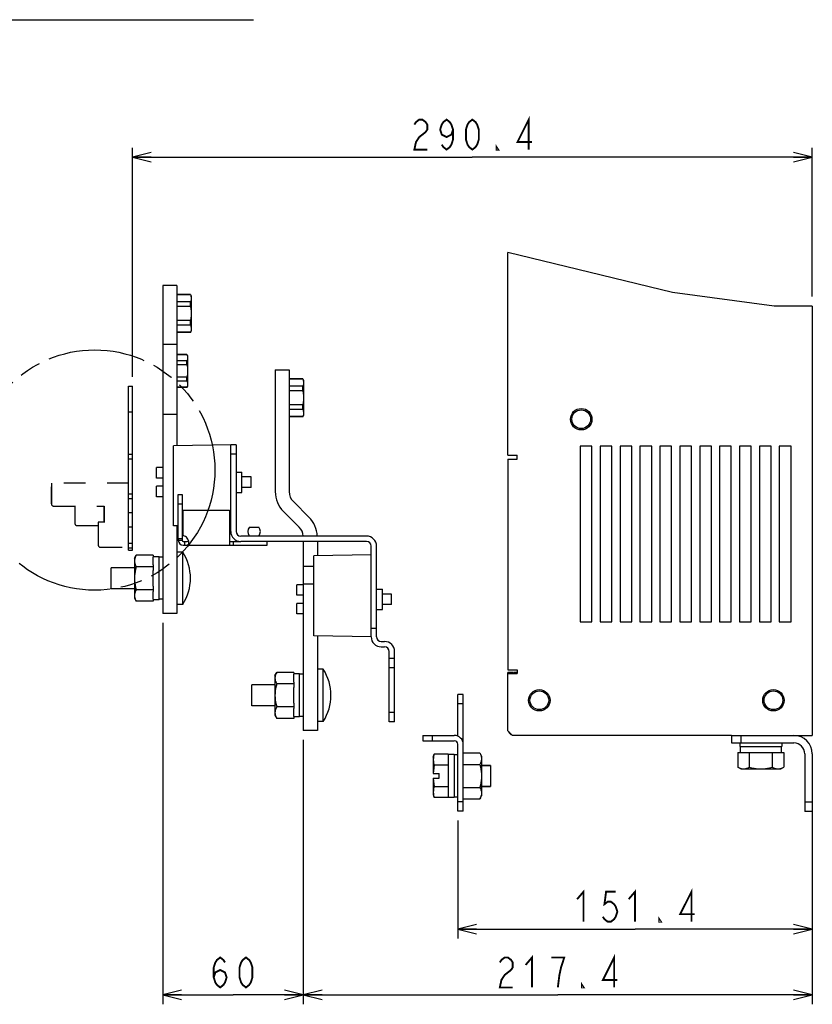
# Model space of a CAD drawing. Extents: x 27 to 410, y 33 to 287.
# Tile 29 of 31: x 323 to 408, y 55 to 161. Entities that reach past the tile are written whole.
import ezdxf

# ---------------------------------------------------------------- set-up
doc = ezdxf.new("R2010")
doc.units = 0
doc.header["$LTSCALE"] = 23.1
doc.linetypes.add('HIDDEN', pattern=[0.2, 0.1, -0.1])
doc.linetypes.add('PHANTOM', pattern=[0.8, 0.45, -0.05, 0.1, -0.05, 0.1, -0.05])
doc.layers.get('0').update_dxf_attribs({"linetype": 'CONTINUOUS'})
for name, color, linetype in [('ALL_AXIS', 7, 'CONTINUOUS'), ('ALL_CHAMFER_FEAT', 7, 'CONTINUOUS'), ('ALL_DIM', 7, 'CONTINUOUS'), ('ALL_FEATURES', 7, 'CONTINUOUS'), ('ALL_NOTE', 7, 'CONTINUOUS'), ('DEFAULT_3', 7, 'PHANTOM')]:
    doc.layers.add(name, color=color, linetype=linetype)
doc.dimstyles.get("Standard").update_dxf_attribs({"dimtxt": 2.5, "dimasz": 2.5, "dimexe": 1.25, "dimexo": 0.625, "dimtad": 1, "dimcen": 2.5, "dimazin": 3, "dimtfac": 1, "dimtmove": 0, "dimatfit": 3})

# ---------------------------------------------------------------- blocks, each defined once
blk = doc.blocks.new('_OPEN')
at = {"color": 0, "linetype": 'BYBLOCK'}
for p, q in [((0, 0), (-1, 0.25)), ((-1, -0.25), (0, 0)), ((-1, 0), (0, 0))]:
    blk.add_line(p, q, dxfattribs=at)
blk = doc.blocks.new('*D24')
at = {"layer": 'ALL_DIM', "color": 2, "linetype": 'CONTINUOUS'}
for p, q in [((370, 75.07), (370, 62.46)), ((407.85, 75.02), (407.85, 62.46)), ((370, 63.46), (388.93, 63.46)), ((407.85, 63.46), (388.93, 63.46))]:
    blk.add_line(p, q, dxfattribs=at)
at = {"layer": 'ALL_DIM', "color": 2, "linetype": 'CONTINUOUS', "xscale": 2, "yscale": 2, "zscale": 2, "rotation": 180}
blk.add_blockref('_OPEN', (370, 63.46), dxfattribs=at)
at = {"layer": 'ALL_DIM', "color": 2, "linetype": 'CONTINUOUS', "xscale": 2, "yscale": 2, "zscale": 2}
blk.add_blockref('_OPEN', (407.85, 63.46), dxfattribs=at)
blk = doc.blocks.new('*D25')
at = {"layer": 'ALL_DIM', "color": 2, "linetype": 'CONTINUOUS'}
for p, q in [((353.5, 83.67), (353.5, 55.44)), ((407.85, 76.02), (407.85, 55.44)), ((353.5, 56.44), (380.68, 56.44)), ((407.85, 56.44), (380.68, 56.44))]:
    blk.add_line(p, q, dxfattribs=at)
at = {"layer": 'ALL_DIM', "color": 2, "linetype": 'CONTINUOUS', "xscale": 2, "yscale": 2, "zscale": 2, "rotation": 180}
blk.add_blockref('_OPEN', (353.5, 56.44), dxfattribs=at)
at = {"layer": 'ALL_DIM', "color": 2, "linetype": 'CONTINUOUS', "xscale": 2, "yscale": 2, "zscale": 2}
blk.add_blockref('_OPEN', (407.85, 56.44), dxfattribs=at)
blk = doc.blocks.new('*D26')
at = {"layer": 'ALL_DIM', "color": 2, "linetype": 'CONTINUOUS'}
for p, q in [((338.5, 96.17), (338.5, 55.44)), ((353.5, 83.67), (353.5, 55.44)), ((338.5, 56.44), (346, 56.44)), ((353.5, 56.44), (346, 56.44))]:
    blk.add_line(p, q, dxfattribs=at)
at = {"layer": 'ALL_DIM', "color": 2, "linetype": 'CONTINUOUS', "xscale": 2, "yscale": 2, "zscale": 2, "rotation": 180}
blk.add_blockref('_OPEN', (338.5, 56.44), dxfattribs=at)
at = {"layer": 'ALL_DIM', "color": 2, "linetype": 'CONTINUOUS', "xscale": 2, "yscale": 2, "zscale": 2}
blk.add_blockref('_OPEN', (353.5, 56.44), dxfattribs=at)
blk = doc.blocks.new('*D27')
at = {"layer": 'ALL_DIM', "color": 2, "linetype": 'CONTINUOUS'}
for p, q in [((335.25, 122.42), (335.25, 146.87)), ((407.85, 130.97), (407.85, 146.87)), ((335.25, 145.87), (371.55, 145.87)), ((407.85, 145.87), (371.55, 145.87))]:
    blk.add_line(p, q, dxfattribs=at)
at = {"layer": 'ALL_DIM', "color": 2, "linetype": 'CONTINUOUS', "xscale": 2, "yscale": 2, "zscale": 2, "rotation": 180}
blk.add_blockref('_OPEN', (335.25, 145.87), dxfattribs=at)
at = {"layer": 'ALL_DIM', "color": 2, "linetype": 'CONTINUOUS', "xscale": 2, "yscale": 2, "zscale": 2}
blk.add_blockref('_OPEN', (407.85, 145.87), dxfattribs=at)

msp = doc.modelspace()

# ---------------------------------------------------------------- linework, layer by layer
at = {"color": 7, "linetype": 'CONTINUOUS'}
for p, q in [((382.809, 133.884), (375.352, 135.669)), ((392.914, 131.415), (382.809, 133.884)), ((403.771, 129.961), (392.914, 131.415)), ((407.852, 129.961), (403.771, 129.961)), ((370.577, 82.269), (372.338, 82.269)), ((372.338, 82.269), (372.527, 81.941)), ((370.577, 81.042), (372.338, 81.042)), ((372.527, 81.941), (372.527, 77.691)), ((370.577, 78.589), (372.338, 78.589)), ((370.577, 77.362), (372.338, 77.362)), ((372.338, 77.362), (372.527, 77.691))]:
    msp.add_line(p, q, dxfattribs=at)
for points in [[(372.338, 82.269), (372.405, 82.141), (372.458, 82.018), (372.496, 81.897), (372.52, 81.776), (372.527, 81.656)], [(372.527, 81.656), (372.52, 81.536), (372.496, 81.415), (372.458, 81.294), (372.405, 81.17), (372.338, 81.042)], [(372.338, 81.042), (372.405, 80.787), (372.458, 80.54), (372.496, 80.297), (372.52, 80.056), (372.527, 79.816)], [(372.527, 79.816), (372.52, 79.575), (372.496, 79.334), (372.458, 79.091), (372.405, 78.845), (372.338, 78.589)], [(372.338, 78.589), (372.405, 78.461), (372.458, 78.337), (372.496, 78.216), (372.52, 78.096), (372.527, 77.975)], [(372.527, 77.975), (372.52, 77.855), (372.496, 77.734), (372.458, 77.613), (372.405, 77.49), (372.338, 77.362)]]:
    msp.add_lwpolyline(points, dxfattribs=at)
at = {"layer": 'ALL_AXIS', "color": 7, "linetype": 'CONTINUOUS'}
for p, q in [((341.444, 131.186), (341.527, 131.041)), ((341.527, 131.041), (341.527, 127.291)), ((341.444, 127.146), (341.527, 127.291)), ((341.08, 124.791), (341.152, 124.666)), ((341.152, 124.666), (341.152, 121.416)), ((353.444, 122.186), (353.527, 122.041)), ((353.527, 122.041), (353.527, 118.291)), ((334.852, 103.916), (334.852, 121.416)), ((334.852, 121.416), (335.252, 121.416)), ((335.252, 103.916), (335.252, 121.416)), ((341.08, 121.29), (341.152, 121.416)), ((334.852, 118.666), (335.252, 118.666)), ((353.444, 118.146), (353.527, 118.291)), ((334.852, 114.166), (335.252, 114.166)), ((334.852, 113.666), (335.252, 113.666)), ((337.827, 111.606), (337.827, 112.726)), ((338.502, 112.726), (337.827, 112.726)), ((338.502, 111.606), (337.827, 111.606)), ((346.327, 112.253), (346.952, 112.253)), ((346.952, 110.078), (346.952, 112.253)), ((347.927, 111.726), (346.952, 111.726)), ((347.927, 110.606), (347.927, 111.726)), ((337.827, 109.606), (337.827, 110.726)), ((338.502, 110.726), (337.827, 110.726)), ((347.927, 110.606), (346.952, 110.606)), ((334.852, 109.916), (335.252, 109.916)), ((334.852, 109.416), (335.252, 109.416)), ((338.502, 109.606), (337.827, 109.606)), ((346.327, 110.078), (346.952, 110.078)), ((334.852, 107.916), (335.252, 107.916)), ((334.852, 106.416), (335.252, 106.416)), ((347.752, 106.366), (348.752, 106.366)), ((340.552, 105.116), (340.552, 104.966)), ((334.852, 104.666), (335.252, 104.666)), ((334.852, 104.166), (335.252, 104.166)), ((340.677, 104.841), (340.849, 104.841)), ((334.852, 103.916), (335.252, 103.916)), ((335.477, 103.041), (335.667, 103.369)), ((335.477, 103.041), (335.477, 98.791)), ((337.477, 103.369), (335.667, 103.369)), ((338.102, 103.216), (337.477, 103.216)), ((337.477, 102.333), (337.477, 103.165)), ((338.102, 98.616), (338.102, 103.216)), ((338.502, 103.166), (338.102, 103.166)), ((340.627, 103.703), (340.002, 103.703)), ((340.627, 98.128), (340.627, 103.703)), ((333.002, 99.788), (333.002, 102.044)), ((335.477, 102.044), (333.002, 102.044)), ((337.477, 102.142), (335.667, 102.142)), ((337.477, 100.072), (337.477, 101.759)), ((352.827, 99.106), (352.827, 100.226)), ((353.502, 100.226), (352.827, 100.226)), ((335.477, 99.787), (333.002, 99.787)), ((335.477, 98.791), (335.667, 98.462)), ((337.477, 99.689), (335.667, 99.689)), ((337.477, 98.667), (337.477, 99.498)), ((353.502, 99.106), (352.827, 99.106)), ((361.327, 99.753), (361.952, 99.753)), ((361.952, 97.578), (361.952, 99.753)), ((362.927, 99.226), (361.952, 99.226)), ((362.927, 98.106), (362.927, 99.226)), ((337.477, 98.462), (335.667, 98.462)), ((338.102, 98.616), (337.477, 98.616)), ((338.502, 98.666), (338.102, 98.666)), ((340.627, 98.128), (340.002, 98.128)), ((352.827, 97.106), (352.827, 98.226)), ((353.502, 98.226), (352.827, 98.226)), ((362.927, 98.106), (361.952, 98.106)), ((353.502, 97.106), (352.827, 97.106)), ((361.327, 97.578), (361.952, 97.578)), ((350.477, 90.541), (350.667, 90.869)), ((350.477, 90.541), (350.477, 86.291)), ((352.477, 90.869), (350.667, 90.869)), ((353.102, 90.716), (352.477, 90.716)), ((352.477, 89.833), (352.477, 90.665)), ((353.102, 86.116), (353.102, 90.716)), ((353.502, 90.666), (353.102, 90.666)), ((355.627, 91.203), (355.002, 91.203)), ((355.627, 85.628), (355.627, 91.203)), ((375.927, 90.741), (375.927, 90.841)), ((348.002, 87.288), (348.002, 89.544)), ((350.477, 89.544), (348.002, 89.544)), ((352.477, 89.642), (350.667, 89.642)), ((352.477, 87.572), (352.477, 89.259)), ((350.477, 87.287), (348.002, 87.287)), ((350.477, 86.291), (350.667, 85.962)), ((352.477, 87.189), (350.667, 87.189)), ((352.477, 86.167), (352.477, 86.998)), ((352.477, 85.962), (350.667, 85.962)), ((353.102, 86.116), (352.477, 86.116)), ((353.502, 86.166), (353.102, 86.166)), ((355.627, 85.628), (355.002, 85.628)), ((400.102, 83.341), (400.102, 82.941)), ((404.602, 83.341), (404.602, 82.941)), ((367.377, 81.816), (367.46, 82.125)), ((368.977, 82.125), (367.46, 82.125)), ((369.602, 82.116), (368.977, 82.116)), ((368.977, 82.116), (368.977, 80.97)), ((369.602, 82.116), (369.602, 77.516)), ((370.002, 82.066), (369.602, 82.066)), ((399.899, 82.316), (404.806, 82.316)), ((399.899, 82.316), (399.899, 80.755)), ((400.102, 82.941), (404.602, 82.941)), ((400.165, 82.941), (400.165, 82.316)), ((401.126, 82.316), (401.126, 80.755)), ((403.579, 82.316), (403.579, 80.755)), ((404.54, 82.941), (404.54, 82.316)), ((404.806, 82.316), (404.806, 80.755)), ((367.377, 81.816), (367.377, 81.548)), ((368.977, 80.97), (367.46, 80.97)), ((368.977, 80.944), (368.977, 78.687)), ((372.527, 80.944), (373.477, 80.944)), ((373.477, 80.944), (373.477, 78.687)), ((400.227, 80.566), (399.899, 80.755)), ((400.228, 80.566), (404.477, 80.566)), ((404.477, 80.566), (404.806, 80.755)), ((367.377, 78.084), (367.377, 77.816)), ((367.377, 77.816), (367.46, 77.506)), ((368.977, 78.661), (367.46, 78.661)), ((368.977, 78.661), (368.977, 77.516)), ((372.527, 78.687), (373.477, 78.687)), ((368.977, 77.506), (367.46, 77.506)), ((369.602, 77.516), (368.977, 77.516)), ((370.002, 77.566), (369.602, 77.566))]:
    msp.add_line(p, q, dxfattribs=at)
at = {"layer": 'ALL_AXIS', "color": 8, "linetype": 'HIDDEN'}
for p, q in [((326.602, 111.066), (326.602, 108.866)), ((334.852, 111.066), (326.602, 111.066)), ((326.852, 108.616), (332.227, 108.616)), ((329.102, 108.616), (329.102, 106.791)), ((332.227, 106.891), (332.227, 108.616)), ((329.352, 106.541), (331.602, 106.541)), ((331.602, 106.891), (331.602, 104.466)), ((332.227, 106.891), (331.602, 106.891)), ((331.852, 104.216), (334.852, 104.216))]:
    msp.add_line(p, q, dxfattribs=at)
at = {"layer": 'ALL_AXIS', "color": 3, "linetype": 'CONTINUOUS'}
for p, q in [((340.677, 105.436), (340.677, 108.191)), ((340.152, 105.116), (340.152, 104.966)), ((340.677, 104.441), (340.849, 104.441)), ((375.352, 90.741), (375.352, 90.841)), ((375.977, 90.841), (375.977, 90.741))]:
    msp.add_line(p, q, dxfattribs=at)
at = {"layer": 'ALL_AXIS', "color": 7, "linetype": 'CONTINUOUS'}
for points in [[(335.667, 103.369), (335.6, 103.241), (335.547, 103.118), (335.509, 102.997), (335.485, 102.876), (335.477, 102.756)], [(335.477, 102.756), (335.485, 102.636), (335.509, 102.515), (335.547, 102.394), (335.6, 102.27), (335.667, 102.142)], [(335.667, 102.142), (335.6, 101.888), (335.547, 101.641), (335.509, 101.399), (335.485, 101.157), (335.477, 100.916)], [(335.477, 100.916), (335.485, 100.673), (335.509, 100.43), (335.547, 100.188), (335.6, 99.942), (335.667, 99.689)], [(335.667, 99.689), (335.6, 99.561), (335.547, 99.437), (335.509, 99.316), (335.485, 99.196), (335.477, 99.075)], [(335.477, 99.075), (335.485, 98.955), (335.509, 98.834), (335.547, 98.713), (335.6, 98.59), (335.667, 98.462)], [(350.667, 90.869), (350.6, 90.741), (350.547, 90.618), (350.509, 90.497), (350.485, 90.376), (350.477, 90.256)], [(350.477, 90.256), (350.485, 90.136), (350.509, 90.015), (350.547, 89.894), (350.6, 89.77), (350.667, 89.642)], [(350.667, 89.642), (350.6, 89.388), (350.547, 89.141), (350.509, 88.899), (350.485, 88.657), (350.477, 88.416)], [(350.477, 88.416), (350.485, 88.173), (350.509, 87.93), (350.547, 87.688), (350.6, 87.442), (350.667, 87.189)], [(350.667, 87.189), (350.6, 87.061), (350.547, 86.937), (350.509, 86.816), (350.485, 86.696), (350.477, 86.575)], [(350.477, 86.575), (350.485, 86.455), (350.509, 86.334), (350.547, 86.213), (350.6, 86.09), (350.667, 85.962)], [(367.46, 82.125), (367.415, 81.928), (367.387, 81.738), (367.377, 81.548)], [(367.377, 81.548), (367.387, 81.357), (367.415, 81.167), (367.46, 80.97)], [(399.899, 80.755), (400.027, 80.688), (400.15, 80.635), (400.271, 80.597), (400.392, 80.573), (400.512, 80.566)], [(400.512, 80.566), (400.633, 80.573), (400.753, 80.597), (400.874, 80.635), (400.998, 80.688), (401.126, 80.755)], [(401.126, 80.755), (401.38, 80.688), (401.626, 80.635), (401.869, 80.597), (402.11, 80.574), (402.352, 80.566)], [(402.352, 80.566), (402.595, 80.574), (402.838, 80.597), (403.08, 80.636), (403.326, 80.688), (403.579, 80.755)], [(403.579, 80.755), (403.707, 80.688), (403.831, 80.635), (403.952, 80.597), (404.072, 80.573), (404.193, 80.566)], [(404.193, 80.566), (404.313, 80.573), (404.434, 80.597), (404.555, 80.635), (404.678, 80.688), (404.806, 80.755)], [(367.46, 78.661), (367.415, 78.464), (367.387, 78.274), (367.377, 78.084)], [(367.377, 78.084), (367.387, 77.893), (367.415, 77.703), (367.46, 77.506)]]:
    msp.add_lwpolyline(points, dxfattribs=at)
for centre in [(383.177, 117.891), (378.702, 87.891), (403.702, 87.891)]:
    msp.add_circle(centre, 1, dxfattribs=at)
at = {"layer": 'ALL_AXIS', "color": 8, "linetype": 'HIDDEN'}
for centre in [(326.852, 108.866), (329.352, 106.791), (331.852, 104.466)]:
    msp.add_arc(centre, 0.25, 180, 270, dxfattribs=at)
at = {"layer": 'ALL_AXIS', "color": 7, "linetype": 'CONTINUOUS'}
for centre, radius, start, end in [((348.365, 105.891), 0.775, 142.22783, 217.77217), ((348.14, 105.891), 0.775, 322.22783, 37.77217), ((336.331, 100.916), 5.122, 327.02627, 32.97373), ((351.331, 88.416), 5.122, 327.02627, 32.97373)]:
    msp.add_arc(centre, radius, start, end, dxfattribs=at)
at = {"layer": 'ALL_AXIS', "color": 3, "linetype": 'CONTINUOUS'}
msp.add_arc((340.677, 104.836), 0.6, 74.94564, 90, dxfattribs=at)
at = {"layer": 'ALL_CHAMFER_FEAT', "color": 3, "linetype": 'CONTINUOUS'}
for p, q in [((399.227, 84.141), (405.877, 84.141)), ((407.852, 82.166), (407.852, 76.016))]:
    msp.add_line(p, q, dxfattribs=at)
at = {"layer": 'ALL_CHAMFER_FEAT', "color": 7, "linetype": 'CONTINUOUS'}
for p, q in [((399.227, 84.141), (399.227, 83.341)), ((400.227, 84.141), (400.227, 83.341)), ((399.227, 83.341), (405.877, 83.341)), ((407.052, 82.166), (407.052, 76.016)), ((407.852, 77.016), (407.052, 77.016)), ((407.852, 76.016), (407.052, 76.016))]:
    msp.add_line(p, q, dxfattribs=at)
at = {"layer": 'ALL_DIM', "color": 2, "linetype": 'CONTINUOUS', "const_width": 0.2}
for points in [[(377.572, 146.668), (377.572, 149.868), (376.369, 147.468), (377.916, 147.468)], [(365.36, 149.334), (365.532, 149.601), (365.876, 149.868), (366.22, 149.868), (366.564, 149.601), (366.736, 149.334), (366.736, 148.801), (366.564, 148.534)], [(369.488, 148.801), (369.316, 148.268), (368.801, 148.001), (368.285, 148.268), (368.112, 148.801), (368.285, 149.334), (368.456, 149.601), (368.801, 149.868), (369.144, 149.601), (369.316, 149.334), (369.488, 148.801), (369.488, 147.734), (369.316, 147.201), (369.144, 146.934), (368.801, 146.668), (368.456, 146.934), (368.285, 147.201)], [(371.552, 146.668), (371.208, 146.934), (371.036, 147.201), (370.864, 147.734), (370.864, 148.801), (371.036, 149.334), (371.208, 149.601), (371.552, 149.868), (371.896, 149.601), (372.068, 149.334), (372.24, 148.801), (372.24, 147.734), (372.068, 147.201), (371.896, 146.934), (371.552, 146.668)], [(366.564, 148.534), (365.876, 148.001), (365.532, 147.468), (365.36, 146.668), (366.736, 146.668)], [(374.304, 146.668), (374.132, 146.668), (374.132, 146.934), (374.304, 146.668)], [(382.735, 66.657), (383.423, 67.457), (383.423, 64.257)], [(386.864, 67.457), (385.831, 67.457), (385.659, 66.123), (386.003, 66.39), (386.348, 66.39), (386.691, 66.123), (386.864, 65.857), (387.035, 65.323), (386.864, 64.79), (386.691, 64.523), (386.348, 64.257), (386.003, 64.257), (385.659, 64.523), (385.487, 64.79)], [(388.239, 66.657), (388.927, 67.457), (388.927, 64.257)], [(394.948, 64.257), (394.948, 67.457), (393.743, 65.057), (395.291, 65.057)], [(391.679, 64.257), (391.507, 64.257), (391.507, 64.523), (391.679, 64.257)], [(343.938, 58.306), (344.11, 58.84), (344.626, 59.106), (345.142, 58.84), (345.314, 58.306), (345.142, 57.773), (344.971, 57.506), (344.626, 57.24), (344.282, 57.506), (344.11, 57.773), (343.938, 58.306), (343.938, 59.373), (344.11, 59.906), (344.282, 60.173), (344.626, 60.44), (344.971, 60.173), (345.142, 59.906)], [(347.379, 57.24), (347.034, 57.506), (346.863, 57.773), (346.69, 58.306), (346.69, 59.373), (346.863, 59.906), (347.034, 60.173), (347.379, 60.44), (347.722, 60.173), (347.894, 59.906), (348.066, 59.373), (348.066, 58.306), (347.894, 57.773), (347.722, 57.506), (347.379, 57.24)], [(374.485, 59.906), (374.657, 60.173), (375.002, 60.44), (375.345, 60.44), (375.689, 60.173), (375.861, 59.906), (375.861, 59.373), (375.689, 59.106)], [(377.237, 59.64), (377.925, 60.44), (377.925, 57.24)], [(380.678, 57.24), (380.849, 58.573), (381.021, 59.373), (381.194, 59.906), (381.365, 60.44), (379.989, 60.44)], [(386.697, 57.24), (386.697, 60.44), (385.494, 58.04), (387.041, 58.04)], [(375.689, 59.106), (375.002, 58.573), (374.657, 58.04), (374.485, 57.24), (375.861, 57.24)], [(383.429, 57.24), (383.257, 57.24), (383.257, 57.506), (383.429, 57.24)]]:
    msp.add_lwpolyline(points, dxfattribs=at)
at = {"layer": 'ALL_FEATURES', "color": 3, "linetype": 'CONTINUOUS'}
for p, q in [((375.352, 114.041), (375.352, 135.669)), ((340.002, 132.166), (340.002, 115.065)), ((407.852, 129.961), (407.852, 84.141)), ((352.002, 123.166), (352.002, 110.158)), ((345.752, 105.916), (345.752, 115.166)), ((384.327, 115.016), (383.077, 115.016)), ((383.077, 115.016), (383.077, 96.266)), ((384.327, 96.266), (384.327, 115.016)), ((386.452, 115.016), (385.202, 115.016)), ((385.202, 115.016), (385.202, 96.266)), ((386.452, 96.266), (386.452, 115.016)), ((388.577, 115.016), (387.327, 115.016)), ((387.327, 115.016), (387.327, 96.266)), ((388.577, 96.266), (388.577, 115.016)), ((390.702, 115.016), (389.452, 115.016)), ((389.452, 115.016), (389.452, 96.266)), ((390.702, 96.266), (390.702, 115.016)), ((392.827, 115.016), (391.577, 115.016)), ((391.577, 115.016), (391.577, 96.266)), ((392.827, 96.266), (392.827, 115.016)), ((394.952, 115.016), (393.702, 115.016)), ((393.702, 115.016), (393.702, 96.266)), ((394.952, 96.266), (394.952, 115.016)), ((397.077, 115.016), (395.827, 115.016)), ((395.827, 115.016), (395.827, 96.266)), ((397.077, 96.266), (397.077, 115.016)), ((399.202, 115.016), (397.952, 115.016)), ((397.952, 115.016), (397.952, 96.266)), ((399.202, 96.266), (399.202, 115.016)), ((401.327, 115.016), (400.077, 115.016)), ((400.077, 115.016), (400.077, 96.266)), ((401.327, 96.266), (401.327, 115.016)), ((403.452, 115.016), (402.202, 115.016)), ((402.202, 115.016), (402.202, 96.266)), ((403.452, 96.266), (403.452, 115.016)), ((405.577, 115.016), (404.327, 115.016)), ((404.327, 115.016), (404.327, 96.266)), ((405.577, 96.266), (405.577, 115.016)), ((375.352, 114.041), (376.327, 114.041)), ((375.352, 113.641), (375.352, 91.141)), ((375.352, 113.641), (376.327, 113.641)), ((376.327, 113.641), (376.327, 114.041)), ((340.152, 105.116), (340.152, 109.841)), ((354.124, 107.416), (352.442, 109.098)), ((340.677, 108.191), (345.627, 108.191)), ((345.627, 108.191), (345.627, 104.441)), ((340.002, 106.516), (340.002, 97.166)), ((340.849, 104.441), (349.627, 104.441)), ((360.252, 104.841), (346.827, 104.841)), ((355.002, 104.841), (355.002, 103.315)), ((360.752, 94.666), (360.752, 104.341)), ((383.077, 96.266), (384.327, 96.266)), ((385.202, 96.266), (386.452, 96.266)), ((387.327, 96.266), (388.577, 96.266)), ((389.452, 96.266), (390.702, 96.266)), ((391.577, 96.266), (392.827, 96.266)), ((393.702, 96.266), (394.952, 96.266)), ((395.827, 96.266), (397.077, 96.266)), ((397.952, 96.266), (399.202, 96.266)), ((400.077, 96.266), (401.327, 96.266)), ((402.202, 96.266), (403.452, 96.266)), ((404.327, 96.266), (405.577, 96.266)), ((355.002, 94.766), (355.002, 84.666)), ((361.827, 93.591), (362.177, 93.591)), ((362.677, 85.591), (362.677, 93.091)), ((375.352, 91.141), (376.327, 91.141)), ((375.352, 90.741), (376.327, 90.741)), ((375.352, 84.641), (375.352, 90.741)), ((376.327, 90.841), (375.977, 90.841)), ((376.327, 91.141), (376.327, 90.741)), ((370.002, 84.06), (370.002, 88.516)), ((375.352, 84.641), (375.852, 84.141)), ((399.227, 84.141), (375.852, 84.141)), ((405.877, 84.141), (407.852, 84.141)), ((366.252, 83.566), (369.627, 83.566)), ((370.002, 76.066), (370.002, 83.191))]:
    msp.add_line(p, q, dxfattribs=at)
at = {"layer": 'ALL_FEATURES', "color": 7, "linetype": 'CONTINUOUS'}
for p, q in [((338.502, 132.166), (338.502, 97.166)), ((340.002, 132.166), (338.502, 132.166)), ((341.444, 131.186), (340.002, 131.186)), ((341.444, 131.165), (340.002, 131.165)), ((341.444, 130.414), (340.002, 130.414)), ((341.444, 131.186), (341.444, 131.165)), ((341.444, 129.917), (341.444, 130.414)), ((341.444, 129.917), (340.002, 129.917)), ((341.444, 128.414), (340.002, 128.414)), ((341.444, 127.918), (341.444, 128.414)), ((341.444, 127.918), (340.002, 127.918)), ((341.444, 127.166), (340.002, 127.166)), ((341.444, 127.166), (341.444, 127.146)), ((341.444, 127.146), (340.002, 127.146)), ((338.502, 125.916), (340.002, 125.916)), ((341.08, 124.791), (340.002, 124.791)), ((341.08, 124.774), (340.002, 124.774)), ((341.08, 124.122), (340.002, 124.122)), ((341.08, 124.791), (341.08, 124.774)), ((341.08, 123.692), (341.08, 124.122)), ((341.08, 123.692), (340.002, 123.692)), ((350.502, 123.166), (350.502, 110.158)), ((350.502, 123.166), (352.002, 123.166)), ((341.08, 122.389), (340.002, 122.389)), ((341.08, 121.959), (340.002, 121.959)), ((341.08, 121.959), (341.08, 122.389)), ((353.444, 122.186), (352.002, 122.186)), ((353.444, 122.165), (352.002, 122.165)), ((353.444, 122.186), (353.444, 122.165)), ((341.08, 121.308), (340.002, 121.308)), ((341.08, 121.29), (340.002, 121.29)), ((341.08, 121.308), (341.08, 121.29)), ((353.444, 121.414), (352.002, 121.414)), ((353.444, 120.917), (352.002, 120.917)), ((353.444, 120.917), (353.444, 121.414)), ((353.444, 119.414), (352.002, 119.414)), ((353.444, 118.918), (352.002, 118.918)), ((353.444, 118.918), (353.444, 119.414)), ((338.502, 118.416), (340.002, 118.416)), ((353.444, 118.166), (352.002, 118.166)), ((353.444, 118.146), (352.002, 118.146)), ((353.444, 118.166), (353.444, 118.146)), ((345.752, 115.166), (339.627, 115.059)), ((339.627, 106.523), (339.627, 115.059)), ((346.327, 115.166), (345.752, 115.166)), ((346.327, 115.166), (346.327, 105.916)), ((346.327, 114.166), (345.752, 114.166)), ((340.152, 109.841), (340.552, 109.841)), ((340.552, 109.841), (340.552, 105.116)), ((340.152, 108.841), (340.552, 108.841)), ((353.063, 106.355), (351.381, 108.037)), ((340.152, 106.513), (339.627, 106.523)), ((340.677, 106.504), (340.552, 106.506)), ((345.752, 106.416), (345.627, 106.418)), ((340.552, 105.116), (340.152, 105.116)), ((360.252, 105.416), (346.827, 105.416)), ((340.152, 104.966), (340.552, 104.966)), ((340.849, 104.441), (340.849, 104.841)), ((345.627, 104.841), (346.827, 104.841)), ((346.027, 104.841), (346.027, 104.441)), ((349.627, 104.441), (349.627, 104.841)), ((353.502, 104.841), (353.502, 84.666)), ((361.327, 94.666), (361.327, 104.341)), ((337.477, 103.369), (337.477, 103.165)), ((360.752, 103.416), (354.627, 103.309)), ((354.627, 94.773), (354.627, 103.309)), ((337.477, 102.333), (337.477, 101.759)), ((354.627, 102.166), (353.502, 102.166)), ((337.477, 100.072), (337.477, 99.498)), ((354.627, 100.291), (353.502, 100.291)), ((337.477, 98.667), (337.477, 98.462)), ((340.002, 97.166), (338.502, 97.166)), ((360.752, 94.666), (354.627, 94.773)), ((360.752, 95.591), (361.327, 95.591)), ((361.827, 94.166), (362.177, 94.166)), ((363.252, 85.591), (363.252, 93.091)), ((363.252, 92.341), (362.677, 92.341)), ((352.477, 90.869), (352.477, 90.665)), ((363.252, 91.341), (362.677, 91.341)), ((375.927, 90.841), (375.352, 90.841)), ((352.477, 89.833), (352.477, 89.259)), ((370.577, 88.516), (370.002, 88.516)), ((370.577, 76.066), (370.577, 88.516)), ((352.477, 87.572), (352.477, 86.998)), ((370.577, 87.516), (370.002, 87.516)), ((363.252, 86.591), (362.677, 86.591)), ((352.477, 86.167), (352.477, 85.962)), ((363.252, 85.591), (362.677, 85.591)), ((355.002, 84.666), (353.502, 84.666)), ((366.252, 84.141), (369.627, 84.141)), ((366.252, 84.141), (366.252, 83.566)), ((367.252, 84.141), (367.252, 83.566)), ((370.496, 83.566), (370.577, 83.566)), ((368.977, 82.125), (368.977, 82.116)), ((367.377, 81.548), (367.377, 80.066)), ((368.977, 81.003), (368.977, 80.914)), ((373.477, 80.944), (372.527, 80.944)), ((367.382, 80.066), (368.002, 80.066)), ((368.002, 79.566), (368.002, 80.066)), ((367.377, 79.566), (367.377, 78.084)), ((367.382, 79.566), (368.002, 79.566)), ((368.977, 78.717), (368.977, 78.628)), ((373.477, 78.687), (372.527, 78.687)), ((368.977, 77.516), (368.977, 77.506)), ((370.577, 77.066), (370.002, 77.066)), ((370.577, 76.066), (370.002, 76.066))]:
    msp.add_line(p, q, dxfattribs=at)
at = {"layer": 'ALL_FEATURES', "color": 8, "linetype": 'HIDDEN'}
for p, q in [((326.602, 108.866), (326.602, 110.666)), ((326.852, 108.616), (328.552, 108.616)), ((329.102, 108.616), (329.102, 106.916)), ((332.227, 108.616), (332.227, 106.866)), ((329.352, 106.541), (330.852, 106.541)), ((331.602, 104.641), (331.602, 104.466)), ((331.852, 104.216), (334.477, 104.216))]:
    msp.add_line(p, q, dxfattribs=at)
at = {"layer": 'ALL_FEATURES', "color": 7, "linetype": 'CONTINUOUS'}
for points in [[(341.444, 131.165), (341.49, 131.038), (341.518, 130.914), (341.527, 130.789)], [(341.527, 130.789), (341.518, 130.665), (341.49, 130.54), (341.444, 130.414)], [(341.444, 129.917), (341.49, 129.664), (341.518, 129.414), (341.527, 129.166)], [(341.527, 129.166), (341.518, 128.917), (341.49, 128.667), (341.444, 128.414)], [(341.444, 127.918), (341.49, 127.791), (341.518, 127.666), (341.527, 127.542)], [(341.527, 127.542), (341.518, 127.418), (341.49, 127.293), (341.444, 127.166)], [(341.08, 124.774), (341.12, 124.664), (341.144, 124.555), (341.152, 124.448)], [(341.152, 124.448), (341.144, 124.34), (341.12, 124.232), (341.08, 124.122)], [(341.08, 123.692), (341.12, 123.472), (341.144, 123.256), (341.152, 123.041)], [(341.152, 123.041), (341.144, 122.825), (341.12, 122.609), (341.08, 122.389)], [(341.08, 121.959), (341.12, 121.849), (341.144, 121.741), (341.152, 121.633)], [(353.444, 122.165), (353.49, 122.038), (353.518, 121.914), (353.527, 121.789)], [(341.152, 121.633), (341.144, 121.526), (341.12, 121.417), (341.08, 121.308)], [(353.527, 121.789), (353.518, 121.665), (353.49, 121.54), (353.444, 121.414)], [(353.444, 120.917), (353.49, 120.664), (353.518, 120.414), (353.527, 120.166)], [(353.527, 120.166), (353.518, 119.917), (353.49, 119.667), (353.444, 119.414)], [(353.444, 118.918), (353.49, 118.791), (353.518, 118.666), (353.527, 118.542)], [(353.527, 118.542), (353.518, 118.418), (353.49, 118.293), (353.444, 118.166)], [(340.849, 104.841), (340.981, 104.842), (341.088, 104.851), (341.169, 104.869), (341.225, 104.897), (341.245, 104.92)], [(367.46, 80.97), (367.424, 80.663), (367.397, 80.363), (367.382, 80.066)], [(367.382, 79.566), (367.397, 79.266), (367.424, 78.966), (367.46, 78.661)]]:
    msp.add_lwpolyline(points, dxfattribs=at)
at = {"layer": 'ALL_FEATURES', "color": 3, "linetype": 'CONTINUOUS'}
for points in [[(341.277, 104.724), (341.266, 104.841), (341.235, 104.959), (341.184, 105.08), (341.114, 105.194), (341.029, 105.292), (340.933, 105.367), (340.833, 105.416)], [(340.849, 104.441), (340.948, 104.442), (341.043, 104.449), (341.126, 104.469), (341.193, 104.505), (341.241, 104.561), (341.269, 104.638), (341.277, 104.724)]]:
    msp.add_lwpolyline(points, dxfattribs=at)
for centre in [(383.177, 117.891), (378.702, 87.891), (403.702, 87.891)]:
    msp.add_circle(centre, 1.144, dxfattribs=at)
at = {"layer": 'ALL_FEATURES', "color": 7, "linetype": 'CONTINUOUS'}
for centre, radius, start, end in [((353.502, 110.158), 3, 180, 225), ((352.002, 105.294), 1.5, 4.74878, 45), ((346.827, 105.916), 0.5, 180, 270), ((360.252, 104.341), 1.075, 0, 90), ((340.677, 104.966), 0.125, 180, 270), ((361.827, 94.666), 0.5, 180, 270), ((362.177, 93.091), 1.075, 0, 90), ((369.627, 83.191), 0.95, 0, 90), ((405.877, 82.166), 1.175, 0, 90)]:
    msp.add_arc(centre, radius, start, end, dxfattribs=at)
at = {"layer": 'ALL_FEATURES', "color": 3, "linetype": 'CONTINUOUS'}
for centre, radius, start, end in [((353.502, 110.158), 1.5, 180, 225), ((352.002, 105.294), 3, 2.38464, 45), ((346.827, 105.916), 1.075, 180, 270), ((340.677, 104.966), 0.525, 180, 270), ((360.252, 104.341), 0.5, 0, 90), ((361.827, 94.666), 1.075, 180, 270), ((362.177, 93.091), 0.5, 0, 90), ((376.052, 84.841), 0.7, 200.72757, 249.27243), ((405.877, 82.166), 1.975, 0, 90), ((369.627, 83.191), 0.375, 0, 90)]:
    msp.add_arc(centre, radius, start, end, dxfattribs=at)
at = {"layer": 'ALL_FEATURES', "color": 8, "linetype": 'HIDDEN'}
for centre in [(326.852, 108.866), (329.352, 106.791), (331.852, 104.466)]:
    msp.add_arc(centre, 0.25, 180, 270, dxfattribs=at)
at = {"layer": 'ALL_NOTE', "color": 2, "linetype": 'CONTINUOUS'}
msp.add_line((298.657, 160.531), (348.193, 160.531), dxfattribs=at)
msp.add_line((298.657, 160.531), (348.193, 160.531), dxfattribs=at)
at = {"layer": 'DEFAULT_3', "color": 8, "linetype": 'PHANTOM'}
msp.add_circle((331.232, 112.464), 12.824, dxfattribs=at)

# ---------------------------------------------------------------- dimensions: what is measured, and where the dimension line sits
at = {"layer": 'ALL_DIM', "color": 2, "linetype": 'CONTINUOUS'}
for base, p1, p2, picture, middle in [((407.852, 145.868), (335.252, 122.416), (407.852, 130.972), '*D27', (364.672, 146.668)), ((353.502, 56.44), (338.502, 96.166), (353.502, 83.666), '*D26', (343.25, 57.24)), ((407.852, 56.44), (353.502, 83.666), (407.852, 76.016), '*D25', (373.797, 57.24))]:
    dim = msp.add_linear_dim(base=base, p1=p1, p2=p2, dimstyle='Standard', dxfattribs=at)
    dim.commit()
    dim.dimension.update_dxf_attribs({"geometry": picture, "text_midpoint": middle, "dimtype": 128})
dim = msp.add_linear_dim(base=(370.002, 63.457), p1=(407.852, 75.016), p2=(370.002, 75.066), angle=180, dimstyle='Standard', dxfattribs=at)
dim.commit()
dim.dimension.update_dxf_attribs({"geometry": '*D24', "text_midpoint": (382.047, 64.257), "dimtype": 128})

doc.saveas('drawing.dxf')
